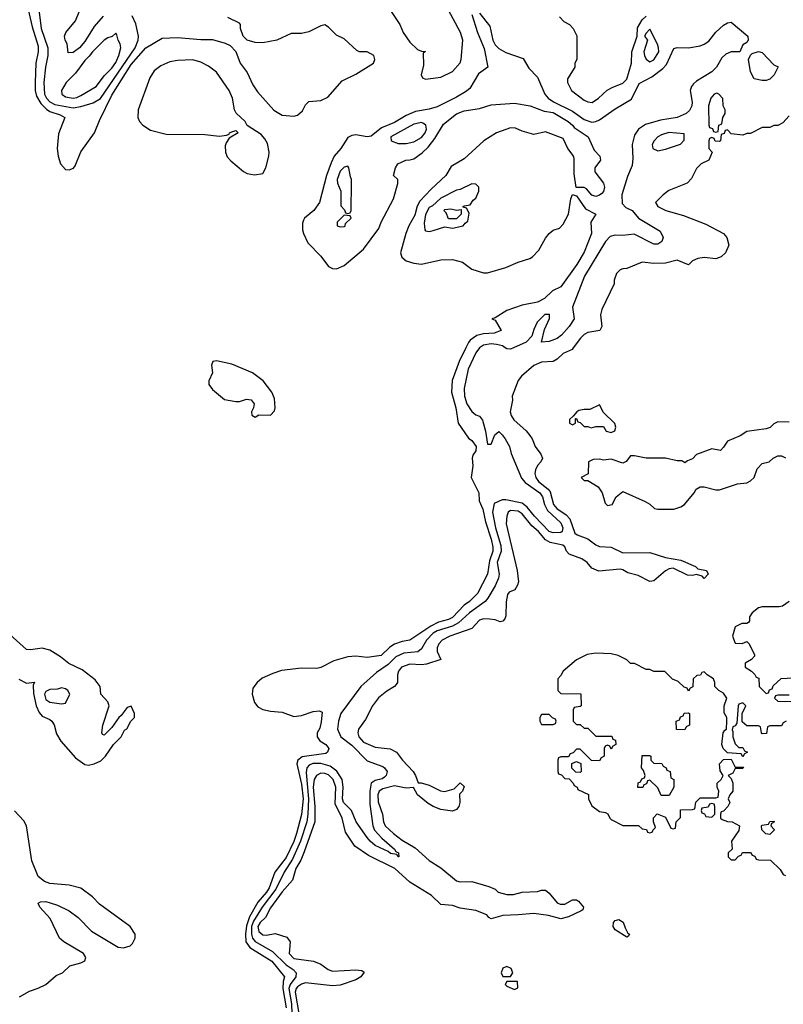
# Model space of a CAD drawing. Header units: inches. Extents: x 2710751 to 2829008, y 857003 to 965602.
# Tile 188 of 256: x 2724134 to 2728079, y 926608 to 931695. Entities that reach past the tile are written whole.
import ezdxf

# ---------------------------------------------------------------- set-up
doc = ezdxf.new("R2010")
doc.units = ezdxf.units.IN
doc.header["$MEASUREMENT"] = 0
doc.layers.add('C7922', color=7, linetype='Continuous')
doc.layers.add('C7923', color=7, linetype='Continuous')

msp = doc.modelspace()

# ---------------------------------------------------------------- linework, layer by layer
at = {"layer": 'C7922', "color": 2}
for points, elevation in [([(2726438.5, 930000), (2726404.9, 929930), (2726369.1, 929830.9), (2726364.9, 929770), (2726386.4, 929690), (2726399.3, 929610), (2726453.4, 929533.4), (2726470, 929521), (2726492.4, 929490), (2726490, 929468), (2726474.8, 929445.2), (2726470.8, 929430), (2726474.9, 929390), (2726466.8, 929330), (2726505.5, 929250), (2726507.3, 929210), (2726526.5, 929166.5), (2726540, 929100), (2726570, 929010.7), (2726578.5, 928970), (2726578, 928950), (2726561, 928899), (2726550.3, 928830), (2726499.3, 928730), (2726458, 928690), (2726430, 928669.6), (2726370, 928606.9), (2726350, 928595.8), (2726298.2, 928581.8), (2726258.5, 928561.5), (2726150, 928489.5), (2726110, 928482.4), (2726070, 928468), (2726046.7, 928453.3), (2726001, 928410), (2725930, 928399.5), (2725870, 928406.6), (2725830, 928403.9), (2725757.6, 928382.4), (2725690, 928347.3), (2725670, 928343.5), (2725590, 928344.2), (2725487, 928333), (2725442, 928318), (2725387.4, 928292.6), (2725360.7, 928270), (2725339.1, 928240.9), (2725335.8, 928210), (2725347.1, 928167.1), (2725364.6, 928144.6), (2725390, 928131.7), (2725430, 928121.7), (2725490, 928116.9), (2725550, 928095.6), (2725590, 928099.5), (2725650, 928120.4), (2725683.6, 928123.6), (2725696.9, 928116.9), (2725692.1, 928067.9), (2725684.9, 928035.1), (2725671, 928010), (2725671.3, 927990), (2725684.7, 927970), (2725716, 927950), (2725731, 927930), (2725724.7, 927910), (2725715.5, 927904.5), (2725593.4, 927886.6), (2725570.3, 927869.7), (2725566.4, 927850), (2725590, 927746), (2725598.6, 927670), (2725590, 927589), (2725564.4, 927490), (2725550, 927449.6), (2725510, 927365.6), (2725451.7, 927290), (2725423.6, 927210), (2725410, 927187.1), (2725363.9, 927136.1), (2725320.8, 927059.2), (2725305.9, 927014.1), (2725300.2, 926970), (2725302.3, 926930), (2725322.2, 926902.2), (2725436.4, 926830), (2725502, 926750), (2725495.1, 926724.9), (2725492.8, 926690), (2725510.1, 926590.1)], 2), ([(2726509.6, 930000), (2726490, 929974), (2726450.3, 929890), (2726430.4, 929790), (2726432.2, 929750), (2726444.9, 929710), (2726470, 929670.8), (2726490, 929654), (2726510, 929646), (2726525.5, 929625.5), (2726541.1, 929570), (2726550, 929502), (2726570, 929502), (2726589.2, 929550), (2726610, 929566.8), (2726626.8, 929550), (2726642.8, 929530), (2726664, 929490), (2726673.4, 929453.4), (2726726.1, 929326.1), (2726744.7, 929304.7), (2726821.7, 929250), (2726834.7, 929230), (2726845.3, 929190), (2726860.1, 929160.1), (2726930, 929094.9), (2726940.4, 929070), (2726939, 929061), (2726936.3, 929050), (2726930, 929045.6), (2726890, 929044), (2726870, 929051.6), (2726792.8, 929130), (2726756.4, 929176.4), (2726730, 929196.9), (2726644.8, 929215.2), (2726626.1, 929213.9), (2726584.9, 929195.1), (2726576.3, 929150), (2726591.8, 929070), (2726618.9, 928978.9), (2726621.3, 928950), (2726600.7, 928890), (2726611.6, 928830), (2726607.2, 928810), (2726590.3, 928770), (2726553.4, 928706.6), (2726538.4, 928690), (2726457, 928630), (2726400.9, 928579.1), (2726370, 928561.2), (2726290, 928536.8), (2726270, 928526), (2726236, 928490), (2726210, 928445.1), (2726191.2, 928428.8), (2726118.2, 928421.8), (2726077.4, 928402.6), (2726037.2, 928362.8), (2725977.8, 928322.3), (2725896.3, 928250), (2725794, 928110), (2725780.7, 928070), (2725776.3, 928030), (2725793, 927990), (2725850, 927946.3), (2725930, 927866.7), (2726010, 927835.8), (2726019.1, 927830), (2726032.4, 927810), (2726028.2, 927790), (2726018.6, 927781.4), (2726006.4, 927773.6), (2725970, 927764), (2725950.2, 927749.8), (2725942.4, 927710), (2725942.6, 927642.6), (2725958.7, 927530), (2725967.2, 927507.2), (2726005.7, 927465.7), (2726070.7, 927410), (2726077.3, 927397.3), (2726090.8, 927390), (2726092, 927370), (2726088.7, 927370), (2726082, 927382), (2726050, 927387.3), (2726037.6, 927397.6), (2725970, 927427.8), (2725944.5, 927450), (2725929.5, 927470), (2725872, 927550), (2725848.7, 927608.7), (2725807.6, 927650), (2725801.8, 927670), (2725805, 927730), (2725799.8, 927770), (2725773.3, 927813.3), (2725737.6, 927837.6), (2725690, 927851.7), (2725648.6, 927851.4), (2725630, 927843.5), (2725618.3, 927830), (2725614, 927806), (2725625.3, 927670), (2725622.7, 927590), (2725617.1, 927550), (2725584, 927450), (2725542.8, 927357.2), (2725500.7, 927290), (2725456.6, 927203.4), (2725386.5, 927110), (2725341.7, 927038.3), (2725331.5, 927010), (2725331.9, 926970), (2725337.6, 926950), (2725350, 926933.1), (2725440, 926880), (2725510, 926811.6), (2725547.5, 926787.5), (2725562.6, 926770), (2725561.5, 926750), (2725531.2, 926710), (2725525, 926690), (2725537.5, 926610), (2725541.5, 926510)], 6), ([(2726993.9, 930000), (2726988, 929992), (2726941, 929970), (2726910, 929941.2), (2726890, 929929.2), (2726830, 929926), (2726790, 929909.4), (2726726.9, 929853.1), (2726708.9, 929831.1), (2726678.7, 929750), (2726679.5, 929730), (2726668.5, 929670), (2726672.7, 929650), (2726687.3, 929627.3), (2726750, 929570.6), (2726770, 929546.8), (2726782, 929530), (2726796.3, 929490), (2726826.8, 929450), (2726834.8, 929430), (2726826.8, 929410), (2726808.4, 929391.6), (2726798, 929370), (2726794.9, 929350), (2726800.4, 929330), (2726814.9, 929310), (2726863.8, 929270), (2726875.4, 929255.4), (2726892.2, 929190), (2726908.7, 929170), (2726957.7, 929137.7), (2726976, 929116), (2727002.2, 929042.2), (2727013.8, 929033.8), (2727070, 929013.8), (2727110, 928982.6), (2727130, 928973.4), (2727190.3, 928970.3), (2727250, 928940.5), (2727390, 928943), (2727470, 928916.3), (2727550, 928903), (2727624.7, 928870), (2727638, 928858), (2727682, 928850), (2727690.7, 928830), (2727670, 928808), (2727659.3, 928819.3), (2727630, 928829.2), (2727610, 928823.7), (2727584.4, 928824.4), (2727510, 928860.9), (2727490, 928858), (2727470, 928847), (2727410, 928795.3), (2727390, 928793.2), (2727330, 928822.7), (2727276.5, 928836.5), (2727250, 928852.7), (2727235.6, 928855.6), (2727125.8, 928845.8), (2727090, 928862), (2727065.6, 928890), (2727038, 928910), (2726973.4, 928933.4), (2726959.6, 928950), (2726951.2, 928971.2), (2726940.5, 928980.5), (2726874.6, 928994.6), (2726850, 929007.3), (2726814.7, 929050), (2726780.5, 929080.5), (2726730, 929141.6), (2726710, 929155.4), (2726670, 929158.7), (2726658, 929150), (2726650.4, 929130), (2726647.4, 929090), (2726704.9, 928850), (2726710.7, 928790), (2726706.4, 928773.6), (2726692, 928750), (2726663, 928737), (2726654.4, 928725.6), (2726647.1, 928687.1), (2726645.4, 928614.6), (2726639.8, 928600.2), (2726630, 928588), (2726616, 928584), (2726590, 928594), (2726562, 928598), (2726530, 928599), (2726510, 928593.2), (2726470, 928549.4), (2726356, 928510), (2726316, 928490), (2726298.8, 928470), (2726291, 928450), (2726291.3, 928431.3), (2726310, 928388.7), (2726234.9, 928365.1), (2726210, 928362), (2726150, 928366), (2726107.3, 928350), (2726091, 928330), (2726086, 928310), (2726086, 928270), (2726079.8, 928260.2), (2726070.6, 928249.4), (2726030, 928225.2), (2725988.1, 928191.9), (2725957.3, 928150), (2725920.9, 928079.1), (2725884.9, 928030), (2725880.5, 928010), (2725885.5, 927990), (2725910, 927962), (2725970, 927936.3), (2726047.5, 927927.5), (2726081, 927910), (2726111, 927870), (2726166.8, 927810), (2726178.8, 927790), (2726192, 927752), (2726208, 927752), (2726250, 927740.7), (2726308.9, 927711.1), (2726330, 927706.8), (2726379, 927721), (2726410, 927752), (2726430, 927734), (2726422, 927710), (2726406, 927694), (2726407.3, 927650), (2726402.8, 927630), (2726390, 927614), (2726370, 927605.2), (2726310, 927615.1), (2726270, 927629.5), (2726244.7, 927644.7), (2726188.7, 927690), (2726168, 927728), (2726130, 927725.2), (2726070, 927736.9), (2726010, 927720.5), (2725990.7, 927710), (2725984.9, 927690), (2725986.1, 927653.9), (2726008.7, 927590), (2726013, 927550), (2726021.6, 927530), (2726066, 927490), (2726110, 927456.4), (2726176.7, 927416.7), (2726250, 927350.7), (2726310, 927313.4), (2726390, 927246.4), (2726410, 927240.4), (2726470, 927241.6), (2726557.3, 927217.3), (2726590, 927202), (2726606.8, 927186.8), (2726650, 927174.8), (2726684.7, 927175.3), (2726730, 927186.8), (2726808.9, 927191.1), (2726830, 927198), (2726850, 927198), (2726870, 927182), (2726910, 927132), (2726926, 927126), (2726950, 927126), (2726990, 927147.3), (2727010, 927147.7), (2727021.6, 927141.6), (2727046, 927110), (2727043.6, 927096.4), (2727034, 927090), (2726970, 927059), (2726930.5, 927049.5), (2726866, 927066), (2726790, 927077.6), (2726710, 927069.6), (2726630, 927067.6), (2726570, 927049.3), (2726557.2, 927057.2), (2726548, 927070), (2726490, 927092.7), (2726410, 927104), (2726370, 927119), (2726310, 927123.7), (2726262, 927170), (2726150, 927239.5), (2726072, 927310), (2725936.6, 927376.6), (2725864.9, 927424.9), (2725816.9, 927496.9), (2725799.5, 927570), (2725763.1, 927643.1), (2725766.6, 927730), (2725754, 927770), (2725730, 927793.3), (2725710, 927799.6), (2725690, 927802), (2725667.7, 927790), (2725655.5, 927770), (2725650.3, 927729.7), (2725658.9, 927630), (2725658.7, 927550), (2725604.2, 927395.8), (2725586.8, 927353.2), (2725560.4, 927310), (2725543, 927250), (2725490, 927189.4), (2725430, 927106), (2725403.4, 927056.6), (2725376.4, 927030), (2725364.7, 927010), (2725370, 926984), (2725390, 926966.4), (2725410, 926965.5), (2725454, 926974), (2725514, 926954), (2725530.9, 926930.9), (2725526, 926870), (2725550, 926844.4), (2725652, 926830), (2725690, 926814.8), (2725727.3, 926787.3), (2725750, 926778.8), (2725870, 926786), (2725902, 926782), (2725914, 926774), (2725896, 926750), (2725870, 926734), (2725790, 926706.6), (2725750, 926703.7), (2725610, 926718.7), (2725590, 926712.8), (2725570, 926698.9), (2725562.3, 926690), (2725556.9, 926670), (2725577.6, 926550)], 10), ([(2726685.9, 930000), (2726670, 929992.7), (2726650, 929994), (2726642, 930000)], 6), ([(2728110, 929615.3), (2728050, 929618), (2728030, 929608), (2728011, 929589), (2727990, 929582), (2727890, 929568), (2727855.3, 929544.7), (2727790, 929518), (2727770, 929486), (2727754, 929470), (2727710, 929478), (2727630, 929448), (2727610, 929426), (2727583.6, 929416.4), (2727570, 929406), (2727555.3, 929415.3), (2727530, 929415.3), (2727470, 929429), (2727370, 929429), (2727310, 929442), (2727290, 929442), (2727266.8, 929413.2), (2727250, 929404), (2727190, 929425.2), (2727150, 929419), (2727130, 929424), (2727096.9, 929423.1), (2727072, 929410), (2727071.6, 929348.4), (2727034, 929330), (2727050, 929314), (2727070, 929314), (2727122, 929282), (2727144, 929250), (2727158, 929198), (2727170, 929184.7), (2727195.3, 929190), (2727215.3, 929230), (2727250, 929258), (2727365.4, 929205.4), (2727390, 929192), (2727414, 929170), (2727430, 929166), (2727513.6, 929166.4), (2727550, 929178), (2727568, 929190), (2727618, 929250), (2727628, 929270), (2727650, 929282), (2727670, 929282), (2727730, 929266), (2727750, 929266), (2727843.1, 929296.9), (2727890, 929302), (2727910, 929312), (2727928, 929330), (2727944.7, 929375.3), (2727970, 929402), (2728006, 929410), (2728026, 929430), (2728050, 929442), (2728070, 929442), (2728090, 929431.3)], 14), ([(2728110, 928688.7), (2728074.4, 928665.6), (2728058, 928662), (2727970, 928661.2), (2727950, 928657.2), (2727918, 928630), (2727904.7, 928610), (2727904.7, 928590), (2727898.8, 928581.2), (2727890, 928575.3), (2727864.7, 928575.3), (2727830, 928558), (2727816, 928510), (2727830, 928474), (2727867.3, 928472.7), (2727890, 928482), (2727902, 928470), (2727930, 928414), (2727930, 928406), (2727914, 928390), (2727882, 928370), (2727882, 928350), (2727914, 928330), (2727932.7, 928312.7), (2727938, 928298), (2727952.7, 928292.7), (2727954, 928250), (2727990, 928214), (2728002, 928218), (2728007.3, 928232.7), (2728022, 928238), (2728027.3, 928252.7), (2728068.4, 928291.6), (2728130, 928294)], 14), ([(2724130, 928287.3), (2724170, 928266.8), (2724210, 928272), (2724203.6, 928256.4), (2724206, 928214), (2724218.9, 928150), (2724235.3, 928115.2), (2724250, 928096.3), (2724290, 928079.1), (2724300.7, 928070), (2724312, 928052), (2724324.6, 928004.6), (2724347.5, 927967.5), (2724421.7, 927881.7), (2724470, 927847.7), (2724490, 927844), (2724518, 927850), (2724553.6, 927866.4), (2724578, 927890), (2724618, 927950), (2724658, 927990), (2724676.4, 928023.6), (2724688.4, 928031.6), (2724708, 928070), (2724728, 928090), (2724728, 928110), (2724710, 928148), (2724690, 928142), (2724659.1, 928100.9), (2724646, 928090), (2724610, 928038), (2724570, 927998), (2724562, 928002), (2724558, 928010), (2724564, 928050), (2724596, 928150), (2724589.2, 928170), (2724554, 928210), (2724549.4, 928250), (2724524.7, 928284.8), (2724456.8, 928336.8), (2724388.6, 928368.6), (2724344.1, 928404.1), (2724290, 928438), (2724250, 928447.6), (2724190, 928439), (2724170, 928442), (2724049.3, 928550)], 2), ([(2728094, 928070), (2728078, 928062), (2728070, 928046), (2728010, 928046), (2727998, 928042), (2727992.7, 928007.3), (2727970, 928006), (2727966, 928010), (2727962, 928042), (2727950, 928046), (2727890, 928046), (2727867.3, 928067.3), (2727866, 928110), (2727886, 928150), (2727870, 928166), (2727850, 928158), (2727846, 928150), (2727839.6, 928060.4), (2727830, 928046), (2727818, 928042), (2727814, 928026), (2727818, 928018), (2727818, 927990), (2727830, 927954), (2727850, 927934), (2727870, 927934), (2727878, 927918), (2727894, 927910), (2727878, 927902), (2727870, 927886), (2727862, 927902), (2727790, 927908), (2727768, 927930), (2727762, 927950), (2727768.7, 928010), (2727776.4, 928023.6), (2727786, 928030), (2727788, 928070), (2727788, 928090), (2727774, 928114), (2727773.2, 928150), (2727788, 928190), (2727770, 928215.3), (2727746, 928230), (2727726, 928250), (2727726, 928270), (2727718, 928290), (2727686, 928310), (2727670, 928326), (2727658, 928322), (2727651.6, 928308.4), (2727632.7, 928307.3), (2727614, 928290), (2727611.6, 928248.4), (2727598, 928242), (2727590, 928226), (2727582, 928242), (2727567.3, 928247.3), (2727536.4, 928276.4), (2727507.3, 928287.3), (2727467.3, 928327.3), (2727410, 928328), (2727390, 928338), (2727370, 928338), (2727310, 928368), (2727290, 928368.7), (2727270, 928388), (2727226, 928410), (2727190, 928419), (2727110, 928422), (2727065.4, 928414.6), (2727010, 928388), (2726942, 928330), (2726930, 928306), (2726914, 928290), (2726914, 928230), (2726930, 928214), (2727032.7, 928212.7), (2727034, 928150), (2727030, 928146), (2726998, 928142), (2726994, 928130), (2726994, 928070), (2727010, 928054), (2727030, 928054), (2727050, 928034), (2727070, 928034), (2727110, 927994), (2727192.7, 927992.7), (2727198, 927978), (2727212.7, 927972.7), (2727214, 927950), (2727198, 927942), (2727190, 927926), (2727182, 927942), (2727170, 927946), (2727158, 927942), (2727154, 927930), (2727154, 927890), (2727138, 927882), (2727130, 927866), (2727088.4, 927868.4), (2727030, 927926), (2727010, 927926), (2726992.7, 927907.3), (2726978, 927902), (2726970, 927886), (2726930, 927886), (2726918, 927882), (2726914, 927870), (2726914, 927810), (2726918, 927798), (2726932.7, 927792.7), (2726950, 927774), (2726972.7, 927772.7), (2726994, 927750), (2726998, 927738), (2727014, 927730), (2727018, 927718), (2727072.7, 927692.7), (2727072, 927670), (2727090, 927634), (2727130, 927604.7), (2727159.6, 927599.6), (2727172.7, 927592.7), (2727182, 927570), (2727190, 927562), (2727250, 927532), (2727331.6, 927531.6), (2727350, 927514), (2727371.6, 927511.6), (2727378, 927498), (2727390, 927494), (2727402, 927498), (2727406, 927510), (2727418, 927522), (2727408, 927550), (2727408, 927572), (2727428, 927592), (2727470, 927574), (2727498, 927518), (2727510, 927514), (2727522, 927518), (2727526, 927550), (2727547.3, 927572.7), (2727547.3, 927612.7), (2727610, 927614), (2727622, 927618), (2727627.3, 927652.7), (2727650, 927674), (2727730, 927674), (2727742, 927678), (2727746, 927710), (2727738, 927730), (2727738, 927750), (2727758, 927770), (2727768, 927790), (2727753.6, 927813.6), (2727748.7, 927850), (2727770, 927872), (2727810, 927874), (2727830, 927834), (2727872.7, 927832.7), (2727870, 927826), (2727830, 927826), (2727818, 927802), (2727794, 927790), (2727810, 927774), (2727818, 927750), (2727818, 927710), (2727802, 927690), (2727794, 927670), (2727802, 927650), (2727792, 927630), (2727770, 927606), (2727758, 927602), (2727754, 927590), (2727754, 927570), (2727763.6, 927563.6), (2727790, 927552), (2727814, 927550), (2727852, 927530), (2727850, 927506), (2727812, 927450), (2727814, 927410), (2727794, 927390), (2727794, 927370), (2727810, 927354), (2727830, 927354), (2727847.3, 927372.7), (2727862, 927378), (2727868, 927392), (2727910, 927392), (2727918, 927378), (2727932.7, 927372.7), (2727938, 927358), (2727950, 927354), (2728012.7, 927352.7), (2728063.6, 927303.6), (2728078, 927278), (2728090, 927274)], 14), ([(2728110, 928206), (2728050, 928206), (2728038, 928202), (2728034, 928190), (2728050, 928174), (2728231.6, 928171.6)], 14), ([(2724132.9, 926647.1), (2724184.1, 926675.9), (2724230, 926690.8), (2724270, 926711), (2724322.7, 926757.3), (2724355.3, 926770), (2724392.5, 926807.5), (2724450, 926822), (2724470, 926832), (2724476, 926850), (2724464, 926870), (2724362, 926930), (2724339, 926950), (2724291.5, 927051.5), (2724239, 927110), (2724229.2, 927130), (2724242, 927138), (2724270, 927139.1), (2724292.1, 927132.1), (2724330, 927119.3), (2724390.3, 927090.3), (2724435.9, 927055.9), (2724505.1, 926985.1), (2724642.8, 926902.8), (2724670, 926899.3), (2724704, 926910), (2724717.7, 926922.3), (2724731.5, 926950), (2724731.1, 926971.1), (2724704.5, 927010), (2724545.6, 927125.6), (2724510, 927162.9), (2724450, 927207.8), (2724390, 927223.5), (2724290, 927232.6), (2724263, 927243), (2724228.8, 927268.8), (2724196.9, 927350), (2724169.7, 927530), (2724155.4, 927555.4), (2724108, 927608)], 2)]:
    msp.add_lwpolyline(points, dxfattribs=dict(at, elevation=elevation))
for points, elevation in [([(2725150, 929933.2), (2725131.6, 929928.4), (2725124.7, 929910), (2725131, 929870), (2725112, 929830), (2725112, 929810), (2725130, 929784.7), (2725192.7, 929732.7), (2725250, 929722), (2725270, 929722), (2725305.6, 929734.4), (2725330, 929731.3), (2725344.7, 929710), (2725342, 929690), (2725332, 929670), (2725332.7, 929652.7), (2725350, 929642), (2725370, 929654), (2725430, 929651.3), (2725450, 929674), (2725453.2, 929690), (2725450, 929738), (2725437.2, 929770), (2725392.3, 929830), (2725337.2, 929870), (2725230, 929915.6)], 2), ([(2727130, 929706), (2727079.6, 929680.4), (2727050, 929682), (2727023.5, 929676.5), (2727012, 929670), (2726994, 929646), (2726974, 929630), (2726974, 929610), (2726990, 929602), (2727006, 929610), (2727006, 929634), (2727010, 929634), (2727018, 929618), (2727030, 929614), (2727050, 929594), (2727070, 929594), (2727086.8, 929586.8), (2727110, 929594), (2727150, 929594), (2727164.7, 929570), (2727190, 929562.8), (2727208.9, 929571.1), (2727214, 929590), (2727208.9, 929608.9), (2727150, 929666)], 14), ([(2724350, 928242.7), (2724330, 928236), (2724290, 928234.5), (2724270, 928223.7), (2724262, 928210), (2724270, 928182), (2724290, 928168.2), (2724350, 928161), (2724370, 928164.7), (2724393.2, 928210), (2724382, 928230), (2724370, 928237.2)], 6), ([(2726870, 928106), (2726830, 928106), (2726822, 928090), (2726822, 928070), (2726830, 928054), (2726890, 928054), (2726902, 928058), (2726906, 928070), (2726902, 928082), (2726887.3, 928087.3)], 14), ([(2727570, 928026), (2727527.3, 928027.3), (2727526, 928070), (2727542, 928078), (2727547.3, 928092.7), (2727562, 928098), (2727567.3, 928112.7), (2727590, 928114), (2727594, 928110), (2727594, 928050), (2727578, 928042)], 14), ([(2727030, 927806), (2727008, 927808), (2726987.3, 927827.3), (2726987.3, 927852.7), (2727010, 927862), (2727032.7, 927852.7), (2727034, 927810)], 14), ([(2727490, 927686), (2727447.3, 927687.3), (2727430, 927726), (2727390, 927766), (2727378, 927762), (2727372.7, 927747.3), (2727358, 927742), (2727352.7, 927727.3), (2727327.3, 927727.3), (2727328.4, 927751.6), (2727342, 927758), (2727347.3, 927772.7), (2727362, 927778), (2727366, 927790), (2727356.4, 927816.4), (2727346, 927830), (2727350, 927894), (2727390, 927894), (2727394, 927890), (2727394, 927870), (2727410, 927854), (2727451.6, 927851.6), (2727458, 927838), (2727474, 927830), (2727478, 927818), (2727494, 927810), (2727498, 927778), (2727514, 927770), (2727514, 927730)], 14), ([(2727710, 927646), (2727698, 927642), (2727690, 927626), (2727658, 927622), (2727654, 927610), (2727658, 927598), (2727672.7, 927592.7), (2727678, 927578), (2727710, 927574), (2727726, 927590), (2727726, 927630), (2727722, 927642)], 14), ([(2728010, 927486), (2727989, 927489), (2727968, 927510), (2727966, 927530), (2727970, 927534), (2728002, 927538), (2728010, 927552), (2728030, 927554), (2728034, 927550), (2728018, 927542), (2728014, 927530), (2728031.6, 927511.6), (2728031.6, 927508.4)], 14), ([(2727270, 926955.3), (2727210, 926993.2), (2727200.7, 927010), (2727202, 927030), (2727210, 927040.7), (2727230, 927045.5), (2727251.9, 927031.9), (2727262.4, 927002.4), (2727276.3, 926976.3), (2727284.7, 926970), (2727279.8, 926960.2)], 10), ([(2726650, 926804), (2726630, 926795.3), (2726621, 926770), (2726630, 926752), (2726670, 926752), (2726682, 926770), (2726672.9, 926792.9)], 14), ([(2726706, 926726), (2726650, 926726), (2726642, 926710), (2726650, 926702), (2726690, 926684.7), (2726707.3, 926692.7)], 14)]:
    msp.add_lwpolyline(points, close=True, dxfattribs=dict(at, elevation=elevation))
at = {"layer": 'C7923', "color": 2}
for points, elevation in [([(2724566, 931714), (2724519.5, 931660.5), (2724470, 931582.7), (2724442.8, 931550), (2724410, 931526), (2724384.7, 931524.7), (2724379, 931570), (2724368.7, 931590), (2724365.2, 931610), (2724373.2, 931630), (2724422.7, 931690), (2724479, 931830)], 6), ([(2724172.9, 931770), (2724197.8, 931657.7), (2724230, 931558), (2724230.2, 931529.8), (2724217.8, 931470), (2724213.6, 931370), (2724214.4, 931330), (2724221, 931301), (2724242.6, 931262.6), (2724272.5, 931232.5), (2724290, 931220.9), (2724343.9, 931203.9), (2724366.8, 931190), (2724334.4, 931105.6), (2724327.8, 931030), (2724332.3, 930990), (2724344.9, 930950), (2724370, 930922), (2724390, 930918.9), (2724411.8, 930928.2), (2724420.6, 930939.4), (2724450, 931012.7), (2724521.1, 931110), (2724546, 931174), (2724610, 931306), (2724710, 931463.1), (2724785.6, 931550), (2724870, 931599.1), (2724950, 931603.7), (2725070, 931592.2), (2725130, 931593), (2725194.9, 931574.9), (2725222, 931562), (2725250.7, 931530.7), (2725272.7, 931470), (2725310, 931422), (2725338, 931358), (2725362.4, 931322.4), (2725447.6, 931227.6), (2725490, 931201.3), (2725550, 931196.4), (2725570, 931202.4), (2725594.9, 931225.1), (2725610, 931256), (2725627.6, 931272.4), (2725690, 931277.3), (2725725.4, 931294.6), (2725800.7, 931379.3), (2725870, 931414), (2725961.2, 931470), (2725969.2, 931490), (2725964, 931510), (2725930, 931529), (2725890, 931529), (2725876.5, 931536.5), (2725810, 931596), (2725770, 931616), (2725730, 931657.2), (2725710, 931669), (2725690, 931664), (2725628, 931632), (2725590, 931624.5), (2725535.9, 931624.1), (2725462, 931590), (2725390, 931576), (2725350, 931577.2), (2725309.2, 931589.2), (2725288, 931610), (2725275.3, 931650), (2725275.3, 931670), (2725270, 931678), (2725210, 931706)], 2), ([(2726039, 931759), (2726097.6, 931670), (2726114.4, 931630), (2726150, 931579.1), (2726190, 931541), (2726210, 931532), (2726231.3, 931531.3), (2726218, 931522), (2726219.8, 931460.2), (2726207.7, 931410), (2726215.3, 931395.3), (2726230, 931387.3), (2726310, 931398.8), (2726370, 931427.7), (2726410, 931472), (2726415.1, 931490), (2726422.9, 931590), (2726412, 931630), (2726335.1, 931770)], 2), ([(2724234.1, 931734.1), (2724245.2, 931650), (2724279.3, 931550), (2724279.3, 931510), (2724267, 931450), (2724259.5, 931370), (2724261.7, 931310), (2724272, 931290), (2724290, 931270.4), (2724316.5, 931256.5), (2724410, 931240.7), (2724450, 931247.6), (2724513.9, 931266.1), (2724551.4, 931288.6), (2724730.9, 931550), (2724746.3, 931590), (2724747.8, 931610), (2724734.5, 931674.5), (2724715.5, 931715.5)], 6), ([(2726470, 931722), (2726499.5, 931630), (2726534, 931546), (2726553.4, 931450), (2726505.1, 931414.9), (2726459.4, 931340.6), (2726437.6, 931322.4), (2726390, 931295.1), (2726290, 931245.1), (2726250, 931233), (2726179.6, 931220.4), (2726130, 931199.7), (2726070, 931164.8), (2726002.6, 931137.4), (2725950, 931094), (2725929.7, 931089.7), (2725870, 931099.6), (2725850, 931097.6), (2725830, 931087), (2725792.4, 931030), (2725759.3, 930990), (2725743.6, 930956.4), (2725718.3, 930890), (2725683, 930750), (2725654, 930710), (2725606, 930670), (2725599.8, 930660.2), (2725595.5, 930644.5), (2725595.8, 930610), (2725600.3, 930590), (2725623, 930543), (2725690, 930473), (2725730, 930420.5), (2725750, 930410.4), (2725770, 930408.5), (2725810, 930426), (2725909.6, 930510), (2725990, 930616), (2726002, 930650), (2726064.5, 930770), (2726088.4, 930848.4), (2726088, 930870), (2726066, 930890), (2726075.3, 930930), (2726088, 930950), (2726129.7, 930970.3), (2726150, 930970.4), (2726170, 930977.1), (2726213.1, 931006.9), (2726243.5, 931036.5), (2726278.7, 931081.3), (2726323.7, 931156.3), (2726391.2, 931208.8), (2726430, 931224.9), (2726510, 931237), (2726570, 931255.3), (2726690, 931264.2), (2726772, 931250), (2726843, 931223), (2726890, 931215.8), (2726966.8, 931170), (2726990.6, 931150), (2726998, 931138), (2727070.4, 931090.4), (2727102, 931022), (2727131.3, 930990), (2727134, 930970), (2727104.7, 930930), (2727106, 930910), (2727150, 930851.3), (2727154.8, 930830), (2727150, 930808), (2727142, 930798), (2727130, 930788), (2727110, 930782), (2727089.5, 930789.5), (2727062, 930822), (2727050, 930828.7), (2727008.7, 930828.7), (2726998.6, 930898.6), (2726998.9, 930978.9), (2726994, 930994), (2726966.6, 931030), (2726942, 931082), (2726850, 931115.3), (2726790, 931102.7), (2726730, 931119.3), (2726694.8, 931134.8), (2726670, 931137.2), (2726598, 931110), (2726531.3, 931070), (2726430, 930976), (2726362.6, 930937.4), (2726334.9, 930890), (2726259.7, 930820.3), (2726202, 930758), (2726188.1, 930731.9), (2726175.5, 930684.5), (2726144.9, 930630), (2726128.9, 930591.1), (2726102, 930490), (2726109, 930469), (2726130.8, 930450), (2726170, 930437), (2726210, 930431.8), (2726310, 930454.9), (2726370, 930457), (2726422.4, 930442.4), (2726470, 930406), (2726530, 930387.3), (2726550, 930387.7), (2726645.4, 930414.6), (2726710, 930442), (2726770, 930460.7), (2726784, 930470), (2726815.9, 930504.1), (2726850, 930566), (2726870, 930590.8), (2726890, 930607.3), (2726922.7, 930617.3), (2726942, 930638), (2726969.2, 930690), (2726981.2, 930770), (2726990, 930792), (2727010, 930784.7), (2727057.5, 930717.5), (2727111.3, 930690), (2727084.7, 930650), (2727087.3, 930590), (2727050, 930494), (2727012.7, 930430), (2726930, 930314.5), (2726886.4, 930293.6), (2726846, 930254), (2726810, 930235.1), (2726730, 930219.6), (2726650, 930192), (2726590, 930155.3), (2726574, 930150), (2726590, 930142), (2726622, 930090), (2726584.5, 930075.5), (2726530, 930072.3), (2726496.5, 930063.5), (2726461.4, 930038.6), (2726452, 930028), (2726438.5, 930000)], 2), ([(2726510, 931728.2), (2726562.4, 931662.4), (2726579.1, 931590), (2726590, 931566), (2726610, 931546.8), (2726645.8, 931525.8), (2726734.4, 931494.4), (2726764.7, 931444.7), (2726810, 931398), (2726847.7, 931310), (2726864.9, 931290), (2726891.5, 931271.5), (2726990, 931222), (2727050, 931179.5), (2727090, 931166.3), (2727110, 931168.8), (2727130, 931177.6), (2727210, 931235.5), (2727294.8, 931285.2), (2727335.1, 931364.9), (2727399.1, 931400.9), (2727456.8, 931443.2), (2727476.4, 931463.6), (2727513.8, 931546.2), (2727530, 931552.2), (2727590, 931550.4), (2727650, 931560.4), (2727670, 931568.2), (2727694.7, 931585.2), (2727730, 931630.5), (2727770, 931667.7), (2727790, 931678.8), (2727810, 931682.8), (2727896, 931610), (2727898, 931590), (2727890, 931578), (2727870, 931566), (2727854, 931530), (2727810, 931528.7), (2727782, 931518), (2727761.4, 931498.6), (2727733.4, 931450), (2727710, 931426), (2727630, 931378.4), (2727615.4, 931364.6), (2727604.4, 931350), (2727598.7, 931330), (2727608.9, 931270), (2727606, 931250), (2727593.7, 931226.3), (2727576.4, 931210), (2727530, 931189.7), (2727444.3, 931175.7), (2727366.6, 931153.4), (2727330.7, 931130), (2727310, 931099), (2727298, 931050), (2727301.6, 930978.4), (2727298, 930942), (2727274.6, 930885.4), (2727244.9, 930790), (2727245.8, 930745.8), (2727264.9, 930724.9), (2727298, 930710), (2727331.3, 930670), (2727442.8, 930602.8), (2727458.8, 930570), (2727451, 930550), (2727430, 930535.1), (2727410, 930535.1), (2727307.8, 930587.8), (2727250, 930579.7), (2727210, 930581.7), (2727185.1, 930574.9), (2727161.1, 930550), (2727052.7, 930370), (2726990.6, 930210), (2726998, 930150), (2726972.7, 930110), (2726934, 930066), (2726910, 930047.3), (2726870, 930032.3), (2726829.2, 930029.2), (2726845.4, 930094.6), (2726871.7, 930151.7), (2726871.4, 930171.4), (2726847.3, 930172.7), (2726807.7, 930132.3), (2726790, 930095.3), (2726779.6, 930060.4), (2726750.3, 930029.7), (2726685.9, 930000)], 6), ([(2726922, 931710), (2726945.4, 931685.4), (2726974, 931670), (2726994, 931650), (2727011.6, 931611.6), (2727012, 931490), (2727002, 931470), (2727002, 931450), (2726964.7, 931390), (2726964.7, 931370), (2726984.7, 931330), (2727050, 931279.1), (2727070, 931270.7), (2727091.9, 931268.1), (2727124, 931290), (2727169.5, 931330.5), (2727194.5, 931345.5), (2727250, 931367.7), (2727270, 931387.7), (2727295.1, 931470), (2727296.2, 931530), (2727324, 931610), (2727326.3, 931653.7), (2727350, 931694), (2727370, 931714)], 10), ([(2728110, 931198), (2728076.9, 931163.1), (2728050, 931148), (2728030, 931148), (2728010, 931138), (2727970, 931138), (2727910, 931108), (2727890, 931108), (2727870, 931098), (2727810, 931106), (2727790, 931126), (2727778, 931122), (2727772.7, 931107.3), (2727758, 931102), (2727754, 931070), (2727750, 931066), (2727727.3, 931067.3), (2727722, 931082), (2727710, 931086), (2727698, 931082), (2727694, 931070), (2727694, 931030), (2727712, 931010), (2727694, 930970), (2727654, 930950), (2727630, 930926), (2727605.4, 930874.6), (2727582, 930850), (2727487.9, 930812.1), (2727458, 930790), (2727418, 930750), (2727431.3, 930730), (2727471.3, 930710), (2727563, 930683), (2727679.6, 930639.6), (2727770.4, 930590.4), (2727787.7, 930570), (2727797.3, 930530), (2727781, 930490), (2727758, 930470), (2727730, 930459.3), (2727670, 930466), (2727638, 930462), (2727610.7, 930449.3), (2727590, 930428), (2727530, 930452.3), (2727470, 930437.2), (2727410, 930436), (2727350, 930442), (2727271.1, 930408.9), (2727250, 930408.7), (2727236.9, 930403.1), (2727216.9, 930383.1), (2727204.7, 930350), (2727204.7, 930330), (2727141.4, 930198.6), (2727134.8, 930170), (2727141, 930110), (2727131.3, 930090), (2727070, 930079.3), (2727050.5, 930069.5), (2727030.8, 930050), (2726993.9, 930000)], 10), ([(2726642, 930000), (2726628.7, 930010), (2726597.2, 930017.3), (2726570, 930019.7), (2726530, 930014), (2726510, 930000.5), (2726509.6, 930000)], 6)]:
    msp.add_lwpolyline(points, dxfattribs=dict(at, elevation=elevation))
for points, elevation in [([(2724630, 931626), (2724611.6, 931608.4), (2724590, 931602), (2724570, 931589), (2724510.7, 931530), (2724493.7, 931506.3), (2724470, 931485.2), (2724421.7, 931418.3), (2724374.8, 931370), (2724350.8, 931330), (2724351, 931310), (2724370, 931297.3), (2724410, 931290.7), (2724430, 931293.4), (2724450, 931303.8), (2724530, 931350.8), (2724572.8, 931407.2), (2724610, 931444.9), (2724630, 931474.8), (2724646, 931510), (2724657.2, 931550), (2724654, 931570), (2724642, 931590), (2724636.4, 931616.4)], 10), ([(2727390, 931646), (2727370, 931626), (2727362, 931610), (2727378, 931590), (2727359.3, 931530), (2727361.6, 931510), (2727370, 931491), (2727390, 931477.3), (2727410, 931488), (2727436.2, 931530), (2727435.1, 931550), (2727429.5, 931569.5)], 10), ([(2727970, 931382), (2727928.7, 931390), (2727910, 931426), (2727899, 931490), (2727908.7, 931511.3), (2727919, 931521), (2727950, 931531.3), (2727970, 931526), (2728030, 931462), (2728052, 931452), (2728031.3, 931410), (2728010, 931388.7), (2727990, 931382)], 6), ([(2725028.1, 931488.1), (2724950, 931484), (2724910, 931476.9), (2724863.1, 931456.9), (2724829.2, 931430.8), (2724805.9, 931394.1), (2724747, 931230), (2724744.9, 931190), (2724753.7, 931170), (2724770.4, 931150), (2724810, 931124.6), (2724890, 931104.2), (2725090, 931102), (2725166.6, 931093.4), (2725202, 931098), (2725216.4, 931103.6), (2725218, 931110), (2725230, 931116), (2725250, 931122), (2725262, 931110), (2725216, 931084), (2725200.9, 931059.1), (2725196.4, 931043.6), (2725196.5, 931010), (2725206.8, 930986.8), (2725225.3, 930965.3), (2725290, 930910.3), (2725310, 930901.3), (2725346.3, 930893.7), (2725390, 930901), (2725406, 930930), (2725420.5, 930990), (2725423.1, 931010), (2725414.8, 931054.8), (2725400.5, 931080.5), (2725381.8, 931101.8), (2725309, 931149), (2725299, 931170), (2725252.7, 931212.7), (2725244, 931230), (2725234, 931290), (2725215.6, 931330), (2725150, 931424.5), (2725110, 931455.6), (2725070, 931475.1)], 2), ([(2727735.3, 931315.3), (2727722, 931310), (2727704.7, 931290), (2727692, 931250), (2727694, 931150), (2727698, 931138), (2727712.7, 931132.7), (2727718, 931118), (2727730, 931114), (2727742, 931118), (2727746, 931150), (2727762, 931158), (2727766, 931190), (2727778, 931210), (2727778, 931230), (2727768, 931250), (2727767.3, 931287.3), (2727746, 931310)], 10), ([(2726210, 931163.7), (2726170, 931156.2), (2726052, 931090), (2726054, 931070), (2726090, 931056), (2726130, 931054.8), (2726170, 931064), (2726210, 931087.3), (2726229.2, 931110), (2726236, 931130), (2726232.7, 931150), (2726219.6, 931159.6)], 6), ([(2727487.9, 931112.1), (2727450, 931101.2), (2727431.3, 931090), (2727411.3, 931070), (2727401, 931050), (2727404.7, 931030), (2727430, 931018), (2727470, 931026), (2727548.4, 931051.6), (2727567.3, 931072.7), (2727566, 931106)], 10), ([(2725830, 930938), (2725810, 930934), (2725790, 930913.2), (2725774.8, 930870), (2725776, 930850), (2725794, 930810), (2725792.7, 930732.7), (2725812.7, 930712.7), (2725818, 930698), (2725830, 930694), (2725842, 930698), (2725846, 930710), (2725848.7, 930850), (2725848.7, 930870), (2725842.7, 930882.7), (2725835.3, 930930)], 6), ([(2726470, 930848), (2726410, 930818), (2726390, 930815.3), (2726310, 930773.2), (2726266, 930734), (2726250, 930725.2), (2726230, 930688), (2726223.4, 930643.4), (2726226.8, 930610), (2726230, 930604.7), (2726250, 930601), (2726270, 930606), (2726330, 930624.7), (2726370, 930618), (2726426, 930630), (2726435.3, 930644.7), (2726450, 930654), (2726456.4, 930696.4), (2726442, 930722), (2726426, 930726), (2726426, 930730), (2726430, 930734), (2726462, 930738), (2726476.4, 930763.6), (2726490, 930774), (2726506, 930810), (2726506, 930830), (2726490, 930846)], 6), ([(2726390, 930712), (2726414, 930714), (2726414, 930690), (2726390, 930666), (2726350, 930666), (2726338, 930698), (2726326, 930710), (2726330, 930714), (2726362, 930718)], 6), ([(2725810, 930686), (2725774, 930650), (2725774, 930630), (2725790, 930624.7), (2725810, 930626.8), (2725815.3, 930630), (2725818, 930642), (2725846, 930670), (2725842, 930682)], 6)]:
    msp.add_lwpolyline(points, close=True, dxfattribs=dict(at, elevation=elevation))

doc.saveas('drawing.dxf')
